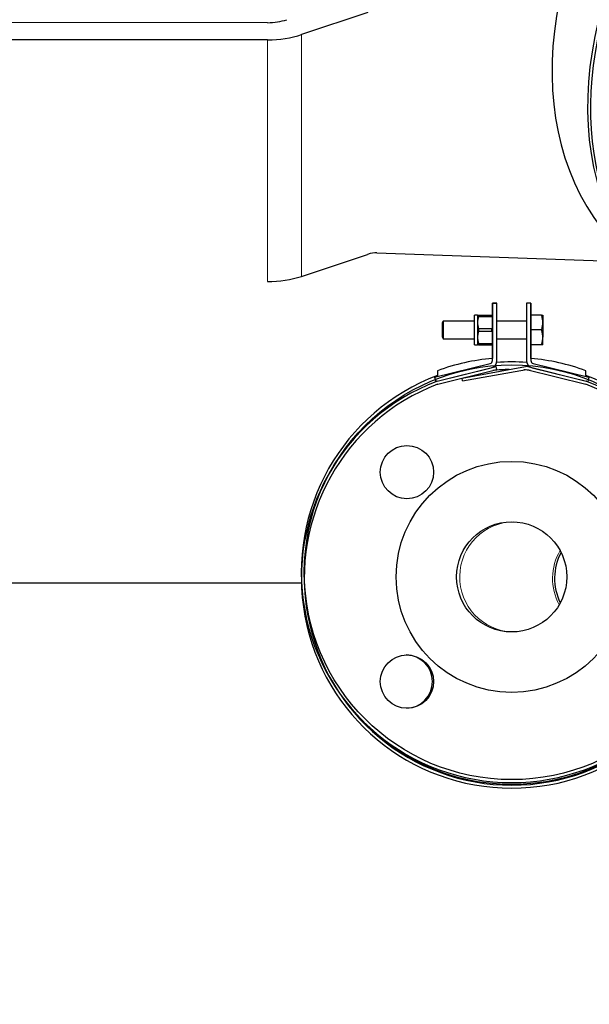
# Model space of a CAD drawing. Header units: inches. Extents: x 0 to 29700, y -16 to 21000.
# Tile 182 of 256: x 14781 to 14973, y 14869 to 15201. Entities that reach past the tile are written whole.
import ezdxf

# ---------------------------------------------------------------- set-up
doc = ezdxf.new("R2010")
doc.units = ezdxf.units.IN
doc.layers.add('1', color=7, linetype='Continuous', true_color=0xffffff)
doc.layers.add('254', color=7, linetype='Continuous', true_color=0xffffff)
doc.styles.add('latin_extended', font='simplex.shx')
doc.dimstyles.get("Standard").update_dxf_attribs({"dimtxt": 0.18, "dimasz": 0.18, "dimexe": 0.18, "dimexo": 0.0625, "dimgap": 0.09, "dimtad": 0, "dimtih": 1, "dimtoh": 1, "dimdec": 4, "dimzin": 0, "dimdsep": 46, "dimtxsty": 'Standard', "dimcen": 0.09, "dimadec": 0, "dimazin": 0, "dimtfac": 1, "dimtdec": 4, "dimtofl": 0, "dimtmove": 0, "dimatfit": 3, "dimfxl": 1, "dimtolj": 1, "dimtzin": 0, "dimarcsym": 0})

# ---------------------------------------------------------------- blocks, each defined once
blk = doc.blocks.new('_U1')
at = {"layer": '254', "color": 3, "linetype": 'Continuous', "lineweight": 13, "transparency": 16777216}
for p, q in [((14740.56, 16443.49), (17260.56, 16443.49)), ((17210.56, 16268.49), (17210.56, 14748.49)), ((15840.56, 14573.49), (17260.56, 14573.49))]:
    blk.add_line(p, q, dxfattribs=at)
at = {"layer": '254', "color": 3, "transparency": 16777216}
for points in [[(17239.72, 16268.49), (17181.39, 16268.49), (17210.56, 16443.49)], [(17181.39, 14748.49), (17239.72, 14748.49), (17210.56, 14573.49)]]:
    blk.add_solid(points, dxfattribs=at)
at = {"layer": 'Defpoints', "color": 0, "transparency": 16777216}
for p in [(14690.56, 16443.49), (15790.56, 14573.49), (17210.56, 14573.49)]:
    blk.add_point(p, dxfattribs=at)
at = {"layer": '254', "color": 2, "lineweight": 13, "transparency": 16777216, "insert": (16948.06, 15216.83), "char_height": 175, "attachment_point": 1, "rotation": 90, "style": 'latin_extended'}
blk.add_mtext('\\A1;1870', dxfattribs=at)
blk = doc.blocks.new('_U6')
at = {"layer": '254', "color": 3, "linetype": 'Continuous', "lineweight": 13, "transparency": 16777216}
for p, q in [((13070.56, 15098.49), (13070.56, 13223.49)), ((16310.56, 15098.49), (16310.56, 13223.49)), ((13245.56, 13273.49), (16135.56, 13273.49))]:
    blk.add_line(p, q, dxfattribs=at)
at = {"layer": '254', "color": 3, "transparency": 16777216}
for points in [[(13245.56, 13302.66), (13245.56, 13244.33), (13070.56, 13273.49)], [(16135.56, 13244.33), (16135.56, 13302.66), (16310.56, 13273.49)]]:
    blk.add_solid(points, dxfattribs=at)
at = {"layer": 'Defpoints', "color": 0, "transparency": 16777216}
for p in [(13070.56, 15148.49), (16310.56, 15148.49), (16310.56, 13273.49)]:
    blk.add_point(p, dxfattribs=at)
at = {"layer": '254', "color": 2, "lineweight": 13, "transparency": 16777216, "insert": (14382.22, 13535.99), "char_height": 175, "attachment_point": 1, "style": 'latin_extended'}
blk.add_mtext('\\A1;3240', dxfattribs=at)
blk = doc.blocks.new('_U7')
at = {"layer": '254', "color": 3, "linetype": 'Continuous', "lineweight": 13, "transparency": 16777216}
for p, q in [((13390.56, 14892.49), (13390.56, 13623.49)), ((15990.56, 14892.49), (15990.56, 13623.49)), ((13565.56, 13673.49), (15815.56, 13673.49))]:
    blk.add_line(p, q, dxfattribs=at)
at = {"layer": '254', "color": 3, "transparency": 16777216}
for points in [[(13565.56, 13702.66), (13565.56, 13644.33), (13390.56, 13673.49)], [(15815.56, 13644.33), (15815.56, 13702.66), (15990.56, 13673.49)]]:
    blk.add_solid(points, dxfattribs=at)
at = {"layer": 'Defpoints', "color": 0, "transparency": 16777216}
for p in [(13390.56, 14942.49), (15990.56, 14942.49), (15990.56, 13673.49)]:
    blk.add_point(p, dxfattribs=at)
at = {"layer": '254', "color": 2, "lineweight": 13, "transparency": 16777216, "insert": (14382.22, 13935.99), "char_height": 175, "attachment_point": 1, "style": 'latin_extended'}
blk.add_mtext('\\A1;2600', dxfattribs=at)
blk = doc.blocks.new('_U8')
at = {"layer": '254', "color": 3, "linetype": 'Continuous', "lineweight": 13, "transparency": 16777216}
for p, q in [((15790.56, 14839.68), (15790.56, 14023.49)), ((13590.23, 14792.01), (13590.23, 14023.49)), ((13765.23, 14073.49), (15615.56, 14073.49))]:
    blk.add_line(p, q, dxfattribs=at)
at = {"layer": '254', "color": 3, "transparency": 16777216}
for points in [[(13765.23, 14102.66), (13765.23, 14044.33), (13590.23, 14073.49)], [(15615.56, 14044.33), (15615.56, 14102.66), (15790.56, 14073.49)]]:
    blk.add_solid(points, dxfattribs=at)
at = {"layer": 'Defpoints', "color": 0, "transparency": 16777216}
for p in [(15790.56, 14889.68), (13590.23, 14842.01), (15790.56, 14073.49)]:
    blk.add_point(p, dxfattribs=at)
at = {"layer": '254', "color": 2, "lineweight": 13, "transparency": 16777216, "insert": (14382.06, 14335.99), "char_height": 175, "attachment_point": 1, "style": 'latin_extended'}
blk.add_mtext('\\A1;2200', dxfattribs=at)

msp = doc.modelspace()

# ---------------------------------------------------------------- linework, layer by layer
at = {"layer": '1', "color": 2, "linetype": 'Continuous', "lineweight": 25}
for p, q in [((14898.02, 15203.507), (14875.725, 15196.078)), ((14864.225, 15200.075), (14697.059, 15200.105)), ((14864.225, 15194.301), (14697.059, 15194.33)), ((14875.703, 15114.436), (14897.998, 15121.865)), ((14901.15, 15122.355), (14986.193, 15119.366)), ((14941.608, 15105.358), (14940.108, 15105.358)), ((14940.108, 15105.358), (14940.108, 15086.743)), ((14940.123, 15105.362), (14941.623, 15105.362)), ((14940.123, 15086.016), (14940.123, 15105.362)), ((14941.608, 15085.358), (14941.608, 15105.358)), ((14941.623, 15086.016), (14941.623, 15105.362)), ((14953.108, 15105.358), (14951.608, 15105.358)), ((14951.608, 15105.358), (14951.608, 15085.358)), ((14953.123, 15105.362), (14951.623, 15105.362)), ((14951.623, 15105.362), (14951.623, 15086.016)), ((14953.108, 15086.743), (14953.108, 15105.358)), ((14953.123, 15105.362), (14953.123, 15086.016)), ((14935.108, 15101.358), (14934.108, 15101.358)), ((14934.108, 15091.358), (14934.108, 15101.358)), ((14935.108, 15101.358), (14935.411, 15101.358)), ((14935.108, 15101.358), (14935.108, 15098.858)), ((14935.411, 15101.358), (14939.805, 15101.358)), ((14935.411, 15101.358), (14935.411, 15100.894)), ((14935.411, 15100.894), (14939.805, 15100.894)), ((14939.805, 15101.358), (14939.805, 15100.894)), ((14956.661, 15101.358), (14953.123, 15101.358)), ((14956.661, 15101.358), (14957.107, 15101.358)), ((14957.108, 15101.358), (14957.108, 15098.858)), ((14923.462, 15099.358), (14923.108, 15098.745)), ((14923.108, 15098.745), (14923.108, 15093.972)), ((14923.462, 15099.358), (14923.462, 15093.358)), ((14934.108, 15099.358), (14923.462, 15099.358)), ((14935.108, 15098.858), (14935.108, 15093.858)), ((14951.607, 15099.358), (14941.622, 15099.358)), ((14957.108, 15098.858), (14957.108, 15093.858)), ((14923.108, 15093.972), (14923.462, 15093.358)), ((14935.108, 15093.858), (14935.108, 15091.358)), ((14935.411, 15096.823), (14939.805, 15096.823)), ((14935.411, 15096.823), (14935.411, 15095.894)), ((14935.411, 15095.894), (14939.805, 15095.894)), ((14939.805, 15096.823), (14939.805, 15095.894)), ((14956.661, 15096.358), (14953.123, 15096.358)), ((14957.108, 15091.358), (14957.108, 15093.858)), ((14923.462, 15093.358), (14934.108, 15093.358)), ((14934.108, 15091.358), (14935.108, 15091.358)), ((14935.411, 15091.358), (14935.108, 15091.358)), ((14935.411, 15091.823), (14935.411, 15091.358)), ((14935.411, 15091.823), (14939.805, 15091.823)), ((14935.411, 15091.358), (14939.805, 15091.358)), ((14939.805, 15091.823), (14939.805, 15091.358)), ((14941.622, 15093.358), (14951.607, 15093.358)), ((14956.661, 15091.358), (14953.123, 15091.358)), ((14957.108, 15091.358), (14956.661, 15091.358)), ((14920.592, 15080.365), (14939.365, 15085.045)), ((14921.448, 15079.032), (14941.381, 15084.002)), ((14929.874, 15080.1), (14951.232, 15083.977)), ((14941.623, 15083.032), (14941.381, 15084.002)), ((14952.073, 15083.95), (14971.798, 15079.032)), ((14953.881, 15085.045), (14972.653, 15080.365)), ((14920.955, 15078.909), (14939.727, 15083.59)), ((14921.608, 15082.588), (14921.608, 15080.988)), ((14921.63, 15078.047), (14941.623, 15083.032)), ((14930.053, 15079.117), (14951.623, 15083.032)), ((14951.623, 15083.032), (14971.615, 15078.047)), ((14953.518, 15083.59), (14972.29, 15078.909)), ((14971.608, 15080.988), (14971.608, 15082.588)), ((14920.592, 15080.365), (14920.955, 15078.909)), ((14921.179, 15078.945), (14921.215, 15078.959)), ((14921.537, 15078.011), (14921.63, 15078.047)), ((14930.053, 15079.117), (14929.874, 15080.1)), ((14972.653, 15080.365), (14972.29, 15078.909)), ((14762.54, 15010.984), (14875.642, 15010.984))]:
    msp.add_line(p, q, dxfattribs=at)
at = {"layer": '1', "color": 110, "linetype": 'Continuous', "lineweight": 13}
for p, q in [((14864.203, 15112.658), (14864.225, 15194.301)), ((14875.725, 15196.078), (14875.703, 15114.436))]:
    msp.add_line(p, q, dxfattribs=at)
at = {"layer": '1', "color": 2, "linetype": 'Continuous', "lineweight": 25}
for centre, radius in [((14946.608, 15014.535), 70), ((14911.252, 15048.34), 9), ((14946.608, 15012.985), 39), ((14946.608, 15012.985), 18.6), ((14911.252, 14977.629), 9)]:
    msp.add_circle(centre, radius, dxfattribs=at)
for centre, radius, start, end in [((14946.608, 15014.535), 72.5, 95.14377, 110.17127), ((14939.123, 15086.016), 1, 284, 0), ((14939.123, 15086.016), 2.5, 284, 0), ((14946.608, 15014.535), 71, 85.96174, 94.03826), ((14951.59, 15082.009), 2, 76, 100.28812), ((14954.123, 15086.016), 2.5, 180, 256), ((14946.608, 15014.535), 72.5, 69.82873, 84.85623), ((14954.123, 15086.016), 1, 180, 256), ((14946.608, 15014.535), 71, 110.61659, 69.38341), ((14946.608, 15012.985), 70, 90.71438, 95.175), ((14946.608, 15012.985), 70, 84.78, 86.64188), ((14946.623, 15012.661), 71, 111, 69.03232), ((14946.623, 15012.661), 70, 111, 69.08185), ((14921.932, 15077.092), 2, 104, 111), ((14971.314, 15077.092), 2, 69.03232, 76), ((14979.675, 15012.449), 18.6, 151.81818, 206.31881), ((14910.874, 14977.629), 9, 0, 88.88062), ((14910.874, 14977.629), 9, 271.2825, 0), ((14946.608, 15012.985), 70, 219.69562, 320.31)]:
    msp.add_arc(centre, radius, start, end, dxfattribs=at)
for centre, major_axis, ratio, start_param, end_param in [((15083.631, 15224.793), (-100.763, -100.763), 0.7071068, 3.5342917, 6.2831853), ((15095.631, 15212.793), (-100.763, -100.763), 0.7071068, 3.5342917, 6.2831853), ((15096.631, 15212.093), (100.763, 100.763), 0.7071068, 0.7703293, 3.1416427), ((14864.225, 15207.582), (13, -0.003), 0.5774528, 4.7125428, 5.2361405), ((14864.225, 15207.582), (23, -0.006), 0.5774528, 4.7125428, 5.2361416), ((14897.996, 15113.7), (-7.072, -7.07), 0.7069812, 3.7244175, 4.0969092), ((14864.203, 15125.94), (-23, 0.006), 0.5774528, 1.5709501, 2.0945489)]:
    msp.add_ellipse(centre, major_axis=major_axis, ratio=ratio, start_param=start_param, end_param=end_param, dxfattribs=at)
at = {"layer": '1', "color": 110, "linetype": 'Continuous', "lineweight": 13}
for centre, start_param, end_param in [((14947.477, 15012.971), 3.165138, 6.2596067), ((14978.806, 15012.463), 4.1975439, 5.2272009)]:
    msp.add_ellipse(centre, major_axis=(-0.301, -18.598), ratio=0.9891353, start_param=start_param, end_param=end_param, dxfattribs=at)
at = {"layer": '1', "color": 2, "linetype": 'Continuous', "lineweight": 25}
for points, knots in [([(14935.411, 15100.894), (14935.316, 15100.56), (14935.24, 15100.223), (14935.162, 15099.715), (14935.141, 15099.545), (14935.115, 15099.203), (14935.108, 15099.031), (14935.108, 15098.858)], [0, 0, 0, 0, 0.5, 0.5, 0.75, 0.75, 1, 1, 1, 1]), ([(14957.108, 15098.858), (14957.108, 15099.072), (14957.097, 15099.284), (14957.056, 15099.705), (14957.026, 15099.914), (14956.909, 15100.538), (14956.797, 15100.95), (14956.661, 15101.358)], [0, 0, 0, 0, 0.25, 0.25, 0.5, 0.5, 1, 1, 1, 1]), ([(14935.108, 15098.858), (14935.108, 15098.686), (14935.115, 15098.514), (14935.141, 15098.172), (14935.162, 15098.002), (14935.24, 15097.493), (14935.316, 15097.157), (14935.411, 15096.823)], [0, 0, 0, 0, 0.25, 0.25, 0.5, 0.5, 1, 1, 1, 1]), ([(14956.661, 15096.358), (14956.797, 15096.767), (14956.909, 15097.178), (14957.026, 15097.803), (14957.056, 15098.012), (14957.097, 15098.433), (14957.108, 15098.645), (14957.108, 15098.858)], [0, 0, 0, 0, 0.5, 0.5, 0.75, 0.75, 1, 1, 1, 1]), ([(14935.411, 15095.894), (14935.316, 15095.56), (14935.24, 15095.223), (14935.162, 15094.715), (14935.141, 15094.545), (14935.115, 15094.203), (14935.108, 15094.031), (14935.108, 15093.858)], [0, 0, 0, 0, 0.5, 0.5, 0.75, 0.75, 1, 1, 1, 1]), ([(14935.108, 15093.858), (14935.108, 15093.686), (14935.115, 15093.514), (14935.141, 15093.172), (14935.162, 15093.002), (14935.24, 15092.493), (14935.316, 15092.157), (14935.411, 15091.823)], [0, 0, 0, 0, 0.25, 0.25, 0.5, 0.5, 1, 1, 1, 1]), ([(14957.108, 15093.858), (14957.108, 15094.072), (14957.097, 15094.284), (14957.056, 15094.705), (14957.026, 15094.914), (14956.909, 15095.538), (14956.797, 15095.95), (14956.661, 15096.358)], [0, 0, 0, 0, 0.25, 0.25, 0.5, 0.5, 1, 1, 1, 1]), ([(14956.661, 15091.358), (14956.797, 15091.767), (14956.909, 15092.178), (14957.026, 15092.803), (14957.056, 15093.012), (14957.097, 15093.433), (14957.108, 15093.645), (14957.108, 15093.858)], [0, 0, 0, 0, 0.5, 0.5, 0.75, 0.75, 1, 1, 1, 1])]:
    msp.add_open_spline(points, degree=3, knots=knots, dxfattribs=at)

# ---------------------------------------------------------------- dimensions: what is measured, and where the dimension line sits
at = {"layer": '254', "color": 2, "linetype": 'Continuous', "lineweight": 13}
dim = msp.add_linear_dim(base=(17210.556, 14573.494), p1=(14690.56, 16443.494), p2=(15790.556, 14573.494), angle=90, dimstyle='Standard', override={"dimscale": 50, "dimtxt": 3.5, "dimasz": 3.5, "dimexe": 1, "dimexo": 1, "dimgap": 1.75, "dimtad": 1, "dimtih": 0, "dimtoh": 0, "dimdec": 0, "dimlfac": 1, "dimzin": 8, "dimdsep": 46, "dimlunit": 2, "dimtxsty": 'latin_extended', "dimsah": 1, "dimse1": 0, "dimse2": 0, "dimsd1": 0, "dimsd2": 0, "dimclrd": 3, "dimclre": 3, "dimclrt": 2, "dimtol": 0, "dimtm": -0.1, "dimtfac": 0.714286, "dimtdec": 3, "dimtofl": 1, "dimtmove": 0, "dimtzin": 8, "dimlwd": 13, "dimlwe": 13}, dxfattribs=at)
dim.commit()
dim.dimension.update_dxf_attribs({"geometry": '_U1', "text_midpoint": (17210.556, 15508.494), "dimtype": 160})
for base, p1, p2, override, picture, middle in [((16310.556, 13273.494), (13070.556, 15148.494), (16310.556, 15148.494), {"dimscale": 50, "dimtxt": 3.5, "dimasz": 3.5, "dimexe": 1, "dimexo": 1, "dimgap": 1.75, "dimtad": 1, "dimtih": 1, "dimtoh": 0, "dimdec": 2, "dimlfac": 1, "dimzin": 8, "dimdsep": 46, "dimlunit": 2, "dimtxsty": 'latin_extended', "dimsah": 1, "dimse1": 0, "dimse2": 0, "dimsd1": 0, "dimsd2": 0, "dimclrd": 3, "dimclre": 3, "dimclrt": 2, "dimtol": 0, "dimtm": -0.1, "dimtfac": 0.714286, "dimtdec": 3, "dimtofl": 1, "dimtmove": 0, "dimtzin": 8, "dimlwd": 13, "dimlwe": 13}, '_U6', (14690.556, 13273.494)), ((15990.556, 13673.494), (13390.556, 14942.494), (15990.556, 14942.494), {"dimscale": 50, "dimtxt": 3.5, "dimasz": 3.5, "dimexe": 1, "dimexo": 1, "dimgap": 1.75, "dimtad": 1, "dimtih": 1, "dimtoh": 0, "dimdec": 2, "dimlfac": 1, "dimzin": 8, "dimdsep": 46, "dimlunit": 2, "dimtxsty": 'latin_extended', "dimsah": 1, "dimse1": 0, "dimse2": 0, "dimsd1": 0, "dimsd2": 0, "dimclrd": 3, "dimclre": 3, "dimclrt": 2, "dimtol": 0, "dimtm": -0.1, "dimtfac": 0.714286, "dimtdec": 3, "dimtofl": 1, "dimtmove": 0, "dimtzin": 8, "dimlwd": 13, "dimlwe": 13}, '_U7', (14690.556, 13673.494)), ((15790.556, 14073.494), (13590.23, 14842.005), (15790.556, 14889.684), {"dimscale": 50, "dimtxt": 3.5, "dimasz": 3.5, "dimexe": 1, "dimexo": 1, "dimgap": 1.75, "dimtad": 1, "dimtih": 1, "dimtoh": 0, "dimdec": 0, "dimlfac": 1, "dimzin": 8, "dimdsep": 46, "dimlunit": 2, "dimtxsty": 'latin_extended', "dimsah": 1, "dimse1": 0, "dimse2": 0, "dimsd1": 0, "dimsd2": 0, "dimclrd": 3, "dimclre": 3, "dimclrt": 2, "dimtol": 0, "dimtm": -0.1, "dimtfac": 0.714286, "dimtdec": 3, "dimtofl": 1, "dimtmove": 0, "dimtzin": 8, "dimlwd": 13, "dimlwe": 13}, '_U8', (14690.393, 14073.494))]:
    dim = msp.add_linear_dim(base=base, p1=p1, p2=p2, dimstyle='Standard', override=override, dxfattribs=at)
    dim.commit()
    dim.dimension.update_dxf_attribs({"geometry": picture, "text_midpoint": middle, "dimtype": 160})

doc.saveas('drawing.dxf')
